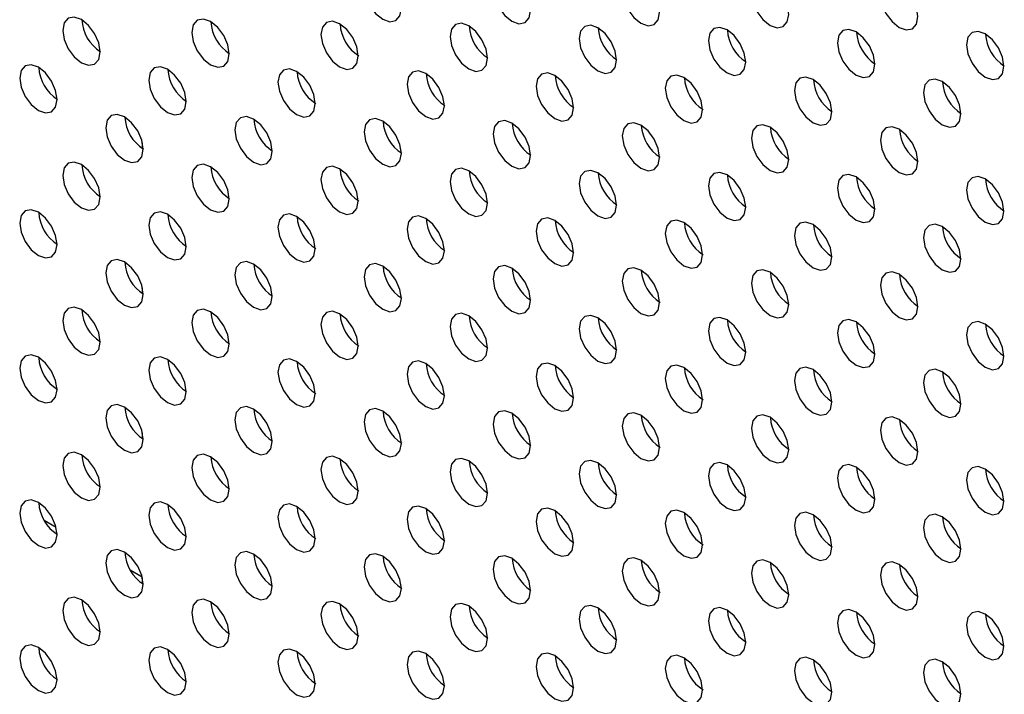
# Model space of a CAD drawing. Header units: millimetres. Extents: x 0 to 844, y -2 to 552.
# Tile 139 of 151: x 676.49 to 680.92, y 437.43 to 440.47. Entities that reach past the tile are written whole.
import ezdxf

# ---------------------------------------------------------------- set-up
doc = ezdxf.new("R2010")
doc.units = ezdxf.units.MM

msp = doc.modelspace()

# ---------------------------------------------------------------- linework, layer by layer
at = {"color": 7, "linetype": 'Continuous', "lineweight": 25}
for p, q in [((677.0399, 439.8918), (677.0399, 439.917)), ((677.0399, 439.2384), (677.0399, 439.2637)), ((677.0399, 438.5851), (677.0399, 438.6104)), ((676.5967, 438.2169), (676.6509, 438.1856)), ((676.9846, 437.993), (677.0388, 437.9617)), ((677.0399, 437.9318), (677.0399, 437.9571))]:
    msp.add_line(p, q, dxfattribs=at)
at = {"color": 7, "linetype": 'Continuous', "lineweight": 25, "flags": 128}
for points in [[(678.2071, 440.5225), (678.2007, 440.5634), (678.1824, 440.6055), (678.1551, 440.6423), (678.1229, 440.6683), (678.0907, 440.6795), (678.0634, 440.6742), (678.0451, 440.6532), (678.0387, 440.6197), (678.0451, 440.5788), (678.0634, 440.5368), (678.0907, 440.4999), (678.1229, 440.4739), (678.1551, 440.4627), (678.1824, 440.468), (678.2007, 440.489), (678.2071, 440.5225)], [(678.789, 440.5133), (678.7826, 440.5542), (678.7643, 440.5962), (678.737, 440.6331), (678.7048, 440.6591), (678.6726, 440.6703), (678.6452, 440.665), (678.627, 440.644), (678.6206, 440.6105), (678.627, 440.5696), (678.6452, 440.5275), (678.6726, 440.4906), (678.7048, 440.4646), (678.737, 440.4534), (678.7643, 440.4588), (678.7826, 440.4798), (678.789, 440.5133)], [(679.3708, 440.504), (679.3644, 440.5449), (679.3462, 440.587), (679.3189, 440.6238), (679.2866, 440.6498), (679.2544, 440.661), (679.2271, 440.6557), (679.2089, 440.6347), (679.2025, 440.6012), (679.2089, 440.5603), (679.2271, 440.5182), (679.2544, 440.4814), (679.2866, 440.4554), (679.3189, 440.4442), (679.3462, 440.4495), (679.3644, 440.4705), (679.3708, 440.504)], [(679.9527, 440.4948), (679.9463, 440.5357), (679.9281, 440.5777), (679.9008, 440.6146), (679.8685, 440.6406), (679.8363, 440.6518), (679.809, 440.6465), (679.7908, 440.6255), (679.7843, 440.592), (679.7908, 440.5511), (679.809, 440.509), (679.8363, 440.4721), (679.8685, 440.4461), (679.9008, 440.4349), (679.9281, 440.4402), (679.9463, 440.4613), (679.9527, 440.4948)], [(680.5346, 440.4855), (680.5282, 440.5264), (680.5099, 440.5685), (680.4826, 440.6053), (680.4504, 440.6313), (680.4182, 440.6425), (680.3909, 440.6372), (680.3726, 440.6162), (680.3662, 440.5827), (680.3726, 440.5418), (680.3909, 440.4997), (680.4182, 440.4629), (680.4504, 440.4369), (680.4826, 440.4257), (680.5099, 440.431), (680.5282, 440.452), (680.5346, 440.4855)], [(676.8494, 440.3263), (676.843, 440.3672), (676.8247, 440.4093), (676.7974, 440.4462), (676.7652, 440.4722), (676.733, 440.4834), (676.7057, 440.4781), (676.6874, 440.457), (676.681, 440.4235), (676.6874, 440.3826), (676.7057, 440.3406), (676.733, 440.3037), (676.7652, 440.2777), (676.7974, 440.2665), (676.8247, 440.2718), (676.843, 440.2928), (676.8494, 440.3263)], [(677.4312, 440.3171), (677.4248, 440.358), (677.4066, 440.4001), (677.3793, 440.4369), (677.347, 440.4629), (677.3148, 440.4741), (677.2875, 440.4688), (677.2693, 440.4478), (677.2629, 440.4143), (677.2693, 440.3734), (677.2875, 440.3313), (677.3148, 440.2945), (677.347, 440.2685), (677.3793, 440.2573), (677.4066, 440.2626), (677.4248, 440.2836), (677.4312, 440.3171)], [(678.0131, 440.3078), (678.0067, 440.3487), (677.9885, 440.3908), (677.9612, 440.4277), (677.9289, 440.4537), (677.8967, 440.4649), (677.8694, 440.4595), (677.8512, 440.4385), (677.8448, 440.405), (677.8512, 440.3641), (677.8694, 440.3221), (677.8967, 440.2852), (677.9289, 440.2592), (677.9612, 440.248), (677.9885, 440.2533), (678.0067, 440.2743), (678.0131, 440.3078)], [(678.595, 440.2986), (678.5886, 440.3395), (678.5703, 440.3816), (678.543, 440.4184), (678.5108, 440.4444), (678.4786, 440.4556), (678.4513, 440.4503), (678.433, 440.4293), (678.4266, 440.3958), (678.433, 440.3549), (678.4513, 440.3128), (678.4786, 440.276), (678.5108, 440.25), (678.543, 440.2388), (678.5703, 440.2441), (678.5886, 440.2651), (678.595, 440.2986)], [(679.1769, 440.2893), (679.1705, 440.3302), (679.1522, 440.3723), (679.1249, 440.4091), (679.0927, 440.4351), (679.0605, 440.4463), (679.0332, 440.441), (679.0149, 440.42), (679.0085, 440.3865), (679.0149, 440.3456), (679.0332, 440.3035), (679.0605, 440.2667), (679.0927, 440.2407), (679.1249, 440.2295), (679.1522, 440.2348), (679.1705, 440.2558), (679.1769, 440.2893)], [(679.7588, 440.2801), (679.7523, 440.321), (679.7341, 440.3631), (679.7068, 440.3999), (679.6746, 440.4259), (679.6423, 440.4371), (679.615, 440.4318), (679.5968, 440.4108), (679.5904, 440.3773), (679.5968, 440.3364), (679.615, 440.2943), (679.6423, 440.2575), (679.6746, 440.2315), (679.7068, 440.2203), (679.7341, 440.2256), (679.7523, 440.2466), (679.7588, 440.2801)], [(680.3406, 440.2708), (680.3342, 440.3117), (680.316, 440.3538), (680.2887, 440.3906), (680.2565, 440.4166), (680.2242, 440.4278), (680.1969, 440.4225), (680.1787, 440.4015), (680.1723, 440.368), (680.1787, 440.3271), (680.1969, 440.285), (680.2242, 440.2482), (680.2565, 440.2222), (680.2887, 440.211), (680.316, 440.2163), (680.3342, 440.2373), (680.3406, 440.2708)], [(680.9225, 440.2616), (680.9161, 440.3025), (680.8979, 440.3446), (680.8705, 440.3814), (680.8383, 440.4074), (680.8061, 440.4186), (680.7788, 440.4133), (680.7605, 440.3923), (680.7541, 440.3588), (680.7605, 440.3179), (680.7788, 440.2758), (680.8061, 440.239), (680.8383, 440.213), (680.8705, 440.2018), (680.8979, 440.2071), (680.9161, 440.2281), (680.9225, 440.2616)], [(676.6554, 440.1117), (676.649, 440.1526), (676.6307, 440.1946), (676.6034, 440.2315), (676.5712, 440.2575), (676.539, 440.2687), (676.5117, 440.2634), (676.4934, 440.2424), (676.487, 440.2089), (676.4934, 440.168), (676.5117, 440.1259), (676.539, 440.089), (676.5712, 440.063), (676.6034, 440.0518), (676.6307, 440.0572), (676.649, 440.0782), (676.6554, 440.1117)], [(677.2373, 440.1024), (677.2309, 440.1433), (677.2126, 440.1854), (677.1853, 440.2222), (677.1531, 440.2482), (677.1209, 440.2594), (677.0936, 440.2541), (677.0753, 440.2331), (677.0689, 440.1996), (677.0753, 440.1587), (677.0936, 440.1166), (677.1209, 440.0798), (677.1531, 440.0538), (677.1853, 440.0426), (677.2126, 440.0479), (677.2309, 440.0689), (677.2373, 440.1024)], [(677.8192, 440.0932), (677.8128, 440.1341), (677.7945, 440.1761), (677.7672, 440.213), (677.735, 440.239), (677.7028, 440.2502), (677.6754, 440.2449), (677.6572, 440.2239), (677.6508, 440.1904), (677.6572, 440.1495), (677.6754, 440.1074), (677.7028, 440.0705), (677.735, 440.0445), (677.7672, 440.0333), (677.7945, 440.0386), (677.8128, 440.0596), (677.8192, 440.0932)], [(678.4011, 440.0839), (678.3946, 440.1248), (678.3764, 440.1669), (678.3491, 440.2037), (678.3169, 440.2297), (678.2846, 440.2409), (678.2573, 440.2356), (678.2391, 440.2146), (678.2327, 440.1811), (678.2391, 440.1402), (678.2573, 440.0981), (678.2846, 440.0613), (678.3169, 440.0353), (678.3491, 440.0241), (678.3764, 440.0294), (678.3946, 440.0504), (678.4011, 440.0839)], [(678.9829, 440.0746), (678.9765, 440.1155), (678.9583, 440.1576), (678.9309, 440.1945), (678.8987, 440.2205), (678.8665, 440.2317), (678.8392, 440.2264), (678.8209, 440.2054), (678.8145, 440.1718), (678.8209, 440.1309), (678.8392, 440.0889), (678.8665, 440.052), (678.8987, 440.026), (678.9309, 440.0148), (678.9583, 440.0201), (678.9765, 440.0411), (678.9829, 440.0746)], [(679.5648, 440.0654), (679.5584, 440.1063), (679.5401, 440.1484), (679.5128, 440.1852), (679.4806, 440.2112), (679.4484, 440.2224), (679.4211, 440.2171), (679.4028, 440.1961), (679.3964, 440.1626), (679.4028, 440.1217), (679.4211, 440.0796), (679.4484, 440.0428), (679.4806, 440.0168), (679.5128, 440.0056), (679.5401, 440.0109), (679.5584, 440.0319), (679.5648, 440.0654)], [(680.1467, 440.0561), (680.1403, 440.097), (680.122, 440.1391), (680.0947, 440.176), (680.0625, 440.202), (680.0303, 440.2132), (680.003, 440.2079), (679.9847, 440.1868), (679.9783, 440.1533), (679.9847, 440.1124), (680.003, 440.0704), (680.0303, 440.0335), (680.0625, 440.0075), (680.0947, 439.9963), (680.122, 440.0016), (680.1403, 440.0226), (680.1467, 440.0561)], [(680.7286, 440.0469), (680.7222, 440.0878), (680.7039, 440.1299), (680.6766, 440.1667), (680.6444, 440.1927), (680.6122, 440.2039), (680.5848, 440.1986), (680.5666, 440.1776), (680.5602, 440.1441), (680.5666, 440.1032), (680.5848, 440.0611), (680.6122, 440.0243), (680.6444, 439.9983), (680.6766, 439.9871), (680.7039, 439.9924), (680.7222, 440.0134), (680.7286, 440.0469)], [(677.0433, 439.8877), (677.0369, 439.9286), (677.0187, 439.9707), (676.9913, 440.0075), (676.9591, 440.0335), (676.9269, 440.0447), (676.8996, 440.0394), (676.8814, 440.0184), (676.8749, 439.9849), (676.8814, 439.944), (676.8996, 439.9019), (676.9269, 439.8651), (676.9591, 439.8391), (676.9913, 439.8279), (677.0187, 439.8332), (677.0369, 439.8542), (677.0433, 439.8877)], [(677.6252, 439.8785), (677.6188, 439.9194), (677.6006, 439.9614), (677.5732, 439.9983), (677.541, 440.0243), (677.5088, 440.0355), (677.4815, 440.0302), (677.4632, 440.0092), (677.4568, 439.9757), (677.4632, 439.9348), (677.4815, 439.8927), (677.5088, 439.8558), (677.541, 439.8298), (677.5732, 439.8186), (677.6006, 439.8239), (677.6188, 439.845), (677.6252, 439.8785)], [(678.2071, 439.8692), (678.2007, 439.9101), (678.1824, 439.9522), (678.1551, 439.989), (678.1229, 440.015), (678.0907, 440.0262), (678.0634, 440.0209), (678.0451, 439.9999), (678.0387, 439.9664), (678.0451, 439.9255), (678.0634, 439.8834), (678.0907, 439.8466), (678.1229, 439.8206), (678.1551, 439.8094), (678.1824, 439.8147), (678.2007, 439.8357), (678.2071, 439.8692)], [(678.789, 439.86), (678.7826, 439.9009), (678.7643, 439.9429), (678.737, 439.9798), (678.7048, 440.0058), (678.6726, 440.017), (678.6452, 440.0117), (678.627, 439.9907), (678.6206, 439.9572), (678.627, 439.9163), (678.6452, 439.8742), (678.6726, 439.8373), (678.7048, 439.8113), (678.737, 439.8001), (678.7643, 439.8054), (678.7826, 439.8264), (678.789, 439.86)], [(679.3708, 439.8507), (679.3644, 439.8916), (679.3462, 439.9337), (679.3189, 439.9705), (679.2866, 439.9965), (679.2544, 440.0077), (679.2271, 440.0024), (679.2089, 439.9814), (679.2025, 439.9479), (679.2089, 439.907), (679.2271, 439.8649), (679.2544, 439.8281), (679.2866, 439.8021), (679.3189, 439.7909), (679.3462, 439.7962), (679.3644, 439.8172), (679.3708, 439.8507)], [(679.9527, 439.8414), (679.9463, 439.8823), (679.9281, 439.9244), (679.9008, 439.9613), (679.8685, 439.9873), (679.8363, 439.9985), (679.809, 439.9932), (679.7908, 439.9722), (679.7843, 439.9386), (679.7908, 439.8977), (679.809, 439.8557), (679.8363, 439.8188), (679.8685, 439.7928), (679.9008, 439.7816), (679.9281, 439.7869), (679.9463, 439.8079), (679.9527, 439.8414)], [(680.5346, 439.8322), (680.5282, 439.8731), (680.5099, 439.9152), (680.4826, 439.952), (680.4504, 439.978), (680.4182, 439.9892), (680.3909, 439.9839), (680.3726, 439.9629), (680.3662, 439.9294), (680.3726, 439.8885), (680.3909, 439.8464), (680.4182, 439.8096), (680.4504, 439.7836), (680.4826, 439.7724), (680.5099, 439.7777), (680.5282, 439.7987), (680.5346, 439.8322)], [(676.8494, 439.673), (676.843, 439.7139), (676.8247, 439.756), (676.7974, 439.7928), (676.7652, 439.8188), (676.733, 439.83), (676.7057, 439.8247), (676.6874, 439.8037), (676.681, 439.7702), (676.6874, 439.7293), (676.7057, 439.6872), (676.733, 439.6504), (676.7652, 439.6244), (676.7974, 439.6132), (676.8247, 439.6185), (676.843, 439.6395), (676.8494, 439.673)], [(677.4312, 439.6638), (677.4248, 439.7047), (677.4066, 439.7468), (677.3793, 439.7836), (677.347, 439.8096), (677.3148, 439.8208), (677.2875, 439.8155), (677.2693, 439.7945), (677.2629, 439.761), (677.2693, 439.7201), (677.2875, 439.678), (677.3148, 439.6412), (677.347, 439.6152), (677.3793, 439.604), (677.4066, 439.6093), (677.4248, 439.6303), (677.4312, 439.6638)], [(678.0131, 439.6545), (678.0067, 439.6954), (677.9885, 439.7375), (677.9612, 439.7743), (677.9289, 439.8003), (677.8967, 439.8115), (677.8694, 439.8062), (677.8512, 439.7852), (677.8448, 439.7517), (677.8512, 439.7108), (677.8694, 439.6687), (677.8967, 439.6319), (677.9289, 439.6059), (677.9612, 439.5947), (677.9885, 439.6), (678.0067, 439.621), (678.0131, 439.6545)], [(678.595, 439.6453), (678.5886, 439.6862), (678.5703, 439.7283), (678.543, 439.7651), (678.5108, 439.7911), (678.4786, 439.8023), (678.4513, 439.797), (678.433, 439.776), (678.4266, 439.7425), (678.433, 439.7016), (678.4513, 439.6595), (678.4786, 439.6227), (678.5108, 439.5967), (678.543, 439.5855), (678.5703, 439.5908), (678.5886, 439.6118), (678.595, 439.6453)], [(679.1769, 439.636), (679.1705, 439.6769), (679.1522, 439.719), (679.1249, 439.7558), (679.0927, 439.7818), (679.0605, 439.793), (679.0332, 439.7877), (679.0149, 439.7667), (679.0085, 439.7332), (679.0149, 439.6923), (679.0332, 439.6502), (679.0605, 439.6134), (679.0927, 439.5874), (679.1249, 439.5762), (679.1522, 439.5815), (679.1705, 439.6025), (679.1769, 439.636)], [(679.7588, 439.6268), (679.7523, 439.6677), (679.7341, 439.7097), (679.7068, 439.7466), (679.6746, 439.7726), (679.6423, 439.7838), (679.615, 439.7785), (679.5968, 439.7575), (679.5904, 439.724), (679.5968, 439.6831), (679.615, 439.641), (679.6423, 439.6041), (679.6746, 439.5781), (679.7068, 439.5669), (679.7341, 439.5723), (679.7523, 439.5933), (679.7588, 439.6268)], [(680.3406, 439.6175), (680.3342, 439.6584), (680.316, 439.7005), (680.2887, 439.7373), (680.2565, 439.7633), (680.2242, 439.7745), (680.1969, 439.7692), (680.1787, 439.7482), (680.1723, 439.7147), (680.1787, 439.6738), (680.1969, 439.6317), (680.2242, 439.5949), (680.2565, 439.5689), (680.2887, 439.5577), (680.316, 439.563), (680.3342, 439.584), (680.3406, 439.6175)], [(680.9225, 439.6083), (680.9161, 439.6492), (680.8979, 439.6912), (680.8705, 439.7281), (680.8383, 439.7541), (680.8061, 439.7653), (680.7788, 439.76), (680.7605, 439.739), (680.7541, 439.7055), (680.7605, 439.6646), (680.7788, 439.6225), (680.8061, 439.5856), (680.8383, 439.5596), (680.8705, 439.5484), (680.8979, 439.5537), (680.9161, 439.5748), (680.9225, 439.6083)], [(676.6554, 439.4583), (676.649, 439.4993), (676.6307, 439.5413), (676.6034, 439.5782), (676.5712, 439.6042), (676.539, 439.6154), (676.5117, 439.6101), (676.4934, 439.5891), (676.487, 439.5556), (676.4934, 439.5146), (676.5117, 439.4726), (676.539, 439.4357), (676.5712, 439.4097), (676.6034, 439.3985), (676.6307, 439.4038), (676.649, 439.4248), (676.6554, 439.4583)], [(677.2373, 439.4491), (677.2309, 439.49), (677.2126, 439.5321), (677.1853, 439.5689), (677.1531, 439.5949), (677.1209, 439.6061), (677.0936, 439.6008), (677.0753, 439.5798), (677.0689, 439.5463), (677.0753, 439.5054), (677.0936, 439.4633), (677.1209, 439.4265), (677.1531, 439.4005), (677.1853, 439.3893), (677.2126, 439.3946), (677.2309, 439.4156), (677.2373, 439.4491)], [(677.8192, 439.4398), (677.8128, 439.4807), (677.7945, 439.5228), (677.7672, 439.5597), (677.735, 439.5857), (677.7028, 439.5969), (677.6754, 439.5916), (677.6572, 439.5705), (677.6508, 439.537), (677.6572, 439.4961), (677.6754, 439.4541), (677.7028, 439.4172), (677.735, 439.3912), (677.7672, 439.38), (677.7945, 439.3853), (677.8128, 439.4063), (677.8192, 439.4398)], [(678.4011, 439.4306), (678.3946, 439.4715), (678.3764, 439.5136), (678.3491, 439.5504), (678.3169, 439.5764), (678.2846, 439.5876), (678.2573, 439.5823), (678.2391, 439.5613), (678.2327, 439.5278), (678.2391, 439.4869), (678.2573, 439.4448), (678.2846, 439.408), (678.3169, 439.382), (678.3491, 439.3708), (678.3764, 439.3761), (678.3946, 439.3971), (678.4011, 439.4306)], [(678.9829, 439.4213), (678.9765, 439.4622), (678.9583, 439.5043), (678.9309, 439.5412), (678.8987, 439.5672), (678.8665, 439.5784), (678.8392, 439.573), (678.8209, 439.552), (678.8145, 439.5185), (678.8209, 439.4776), (678.8392, 439.4356), (678.8665, 439.3987), (678.8987, 439.3727), (678.9309, 439.3615), (678.9583, 439.3668), (678.9765, 439.3878), (678.9829, 439.4213)], [(679.5648, 439.4121), (679.5584, 439.453), (679.5401, 439.495), (679.5128, 439.5319), (679.4806, 439.5579), (679.4484, 439.5691), (679.4211, 439.5638), (679.4028, 439.5428), (679.3964, 439.5093), (679.4028, 439.4684), (679.4211, 439.4263), (679.4484, 439.3895), (679.4806, 439.3635), (679.5128, 439.3523), (679.5401, 439.3576), (679.5584, 439.3786), (679.5648, 439.4121)], [(680.1467, 439.4028), (680.1403, 439.4437), (680.122, 439.4858), (680.0947, 439.5226), (680.0625, 439.5486), (680.0303, 439.5598), (680.003, 439.5545), (679.9847, 439.5335), (679.9783, 439.5), (679.9847, 439.4591), (680.003, 439.417), (680.0303, 439.3802), (680.0625, 439.3542), (680.0947, 439.343), (680.122, 439.3483), (680.1403, 439.3693), (680.1467, 439.4028)], [(680.7286, 439.3936), (680.7222, 439.4345), (680.7039, 439.4765), (680.6766, 439.5134), (680.6444, 439.5394), (680.6122, 439.5506), (680.5848, 439.5453), (680.5666, 439.5243), (680.5602, 439.4908), (680.5666, 439.4499), (680.5848, 439.4078), (680.6122, 439.3709), (680.6444, 439.3449), (680.6766, 439.3337), (680.7039, 439.3391), (680.7222, 439.3601), (680.7286, 439.3936)], [(677.0433, 439.2344), (677.0369, 439.2753), (677.0187, 439.3174), (676.9913, 439.3542), (676.9591, 439.3802), (676.9269, 439.3914), (676.8996, 439.3861), (676.8814, 439.3651), (676.8749, 439.3316), (676.8814, 439.2907), (676.8996, 439.2486), (676.9269, 439.2118), (676.9591, 439.1858), (676.9913, 439.1746), (677.0187, 439.1799), (677.0369, 439.2009), (677.0433, 439.2344)], [(677.6252, 439.2251), (677.6188, 439.266), (677.6006, 439.3081), (677.5732, 439.345), (677.541, 439.371), (677.5088, 439.3822), (677.4815, 439.3769), (677.4632, 439.3559), (677.4568, 439.3223), (677.4632, 439.2814), (677.4815, 439.2394), (677.5088, 439.2025), (677.541, 439.1765), (677.5732, 439.1653), (677.6006, 439.1706), (677.6188, 439.1916), (677.6252, 439.2251)], [(678.2071, 439.2159), (678.2007, 439.2568), (678.1824, 439.2989), (678.1551, 439.3357), (678.1229, 439.3617), (678.0907, 439.3729), (678.0634, 439.3676), (678.0451, 439.3466), (678.0387, 439.3131), (678.0451, 439.2722), (678.0634, 439.2301), (678.0907, 439.1933), (678.1229, 439.1673), (678.1551, 439.1561), (678.1824, 439.1614), (678.2007, 439.1824), (678.2071, 439.2159)], [(678.789, 439.2066), (678.7826, 439.2475), (678.7643, 439.2896), (678.737, 439.3265), (678.7048, 439.3525), (678.6726, 439.3637), (678.6452, 439.3583), (678.627, 439.3373), (678.6206, 439.3038), (678.627, 439.2629), (678.6452, 439.2209), (678.6726, 439.184), (678.7048, 439.158), (678.737, 439.1468), (678.7643, 439.1521), (678.7826, 439.1731), (678.789, 439.2066)], [(679.3708, 439.1974), (679.3644, 439.2383), (679.3462, 439.2804), (679.3189, 439.3172), (679.2866, 439.3432), (679.2544, 439.3544), (679.2271, 439.3491), (679.2089, 439.3281), (679.2025, 439.2946), (679.2089, 439.2537), (679.2271, 439.2116), (679.2544, 439.1748), (679.2866, 439.1488), (679.3189, 439.1376), (679.3462, 439.1429), (679.3644, 439.1639), (679.3708, 439.1974)], [(679.9527, 439.1881), (679.9463, 439.229), (679.9281, 439.2711), (679.9008, 439.3079), (679.8685, 439.3339), (679.8363, 439.3451), (679.809, 439.3398), (679.7908, 439.3188), (679.7843, 439.2853), (679.7908, 439.2444), (679.809, 439.2024), (679.8363, 439.1655), (679.8685, 439.1395), (679.9008, 439.1283), (679.9281, 439.1336), (679.9463, 439.1546), (679.9527, 439.1881)], [(680.5346, 439.1789), (680.5282, 439.2198), (680.5099, 439.2619), (680.4826, 439.2987), (680.4504, 439.3247), (680.4182, 439.3359), (680.3909, 439.3306), (680.3726, 439.3096), (680.3662, 439.2761), (680.3726, 439.2352), (680.3909, 439.1931), (680.4182, 439.1563), (680.4504, 439.1303), (680.4826, 439.1191), (680.5099, 439.1244), (680.5282, 439.1454), (680.5346, 439.1789)], [(676.8494, 439.0197), (676.843, 439.0606), (676.8247, 439.1027), (676.7974, 439.1395), (676.7652, 439.1655), (676.733, 439.1767), (676.7057, 439.1714), (676.6874, 439.1504), (676.681, 439.1169), (676.6874, 439.076), (676.7057, 439.0339), (676.733, 438.9971), (676.7652, 438.9711), (676.7974, 438.9599), (676.8247, 438.9652), (676.843, 438.9862), (676.8494, 439.0197)], [(677.4312, 439.0105), (677.4248, 439.0514), (677.4066, 439.0934), (677.3793, 439.1303), (677.347, 439.1563), (677.3148, 439.1675), (677.2875, 439.1622), (677.2693, 439.1412), (677.2629, 439.1077), (677.2693, 439.0668), (677.2875, 439.0247), (677.3148, 438.9878), (677.347, 438.9618), (677.3793, 438.9506), (677.4066, 438.956), (677.4248, 438.977), (677.4312, 439.0105)], [(678.0131, 439.0012), (678.0067, 439.0421), (677.9885, 439.0842), (677.9612, 439.121), (677.9289, 439.147), (677.8967, 439.1582), (677.8694, 439.1529), (677.8512, 439.1319), (677.8448, 439.0984), (677.8512, 439.0575), (677.8694, 439.0154), (677.8967, 438.9786), (677.9289, 438.9526), (677.9612, 438.9414), (677.9885, 438.9467), (678.0067, 438.9677), (678.0131, 439.0012)], [(678.595, 438.992), (678.5886, 439.0329), (678.5703, 439.0749), (678.543, 439.1118), (678.5108, 439.1378), (678.4786, 439.149), (678.4513, 439.1437), (678.433, 439.1227), (678.4266, 439.0892), (678.433, 439.0483), (678.4513, 439.0062), (678.4786, 438.9693), (678.5108, 438.9433), (678.543, 438.9321), (678.5703, 438.9374), (678.5886, 438.9585), (678.595, 438.992)], [(679.1769, 438.9827), (679.1705, 439.0236), (679.1522, 439.0657), (679.1249, 439.1025), (679.0927, 439.1285), (679.0605, 439.1397), (679.0332, 439.1344), (679.0149, 439.1134), (679.0085, 439.0799), (679.0149, 439.039), (679.0332, 438.9969), (679.0605, 438.9601), (679.0927, 438.9341), (679.1249, 438.9229), (679.1522, 438.9282), (679.1705, 438.9492), (679.1769, 438.9827)], [(679.7588, 438.9735), (679.7523, 439.0144), (679.7341, 439.0564), (679.7068, 439.0933), (679.6746, 439.1193), (679.6423, 439.1305), (679.615, 439.1252), (679.5968, 439.1042), (679.5904, 439.0707), (679.5968, 439.0298), (679.615, 438.9877), (679.6423, 438.9508), (679.6746, 438.9248), (679.7068, 438.9136), (679.7341, 438.9189), (679.7523, 438.9399), (679.7588, 438.9735)], [(680.3406, 438.9642), (680.3342, 439.0051), (680.316, 439.0472), (680.2887, 439.084), (680.2565, 439.11), (680.2242, 439.1212), (680.1969, 439.1159), (680.1787, 439.0949), (680.1723, 439.0614), (680.1787, 439.0205), (680.1969, 438.9784), (680.2242, 438.9416), (680.2565, 438.9156), (680.2887, 438.9044), (680.316, 438.9097), (680.3342, 438.9307), (680.3406, 438.9642)], [(680.9225, 438.9549), (680.9161, 438.9958), (680.8979, 439.0379), (680.8705, 439.0748), (680.8383, 439.1008), (680.8061, 439.112), (680.7788, 439.1067), (680.7605, 439.0857), (680.7541, 439.0521), (680.7605, 439.0112), (680.7788, 438.9692), (680.8061, 438.9323), (680.8383, 438.9063), (680.8705, 438.8951), (680.8979, 438.9004), (680.9161, 438.9214), (680.9225, 438.9549)], [(676.6554, 438.805), (676.649, 438.8459), (676.6307, 438.888), (676.6034, 438.9249), (676.5712, 438.9509), (676.539, 438.9621), (676.5117, 438.9567), (676.4934, 438.9357), (676.487, 438.9022), (676.4934, 438.8613), (676.5117, 438.8193), (676.539, 438.7824), (676.5712, 438.7564), (676.6034, 438.7452), (676.6307, 438.7505), (676.649, 438.7715), (676.6554, 438.805)], [(677.2373, 438.7958), (677.2309, 438.8367), (677.2126, 438.8787), (677.1853, 438.9156), (677.1531, 438.9416), (677.1209, 438.9528), (677.0936, 438.9475), (677.0753, 438.9265), (677.0689, 438.893), (677.0753, 438.8521), (677.0936, 438.81), (677.1209, 438.7732), (677.1531, 438.7472), (677.1853, 438.736), (677.2126, 438.7413), (677.2309, 438.7623), (677.2373, 438.7958)], [(677.8192, 438.7865), (677.8128, 438.8274), (677.7945, 438.8695), (677.7672, 438.9063), (677.735, 438.9323), (677.7028, 438.9435), (677.6754, 438.9382), (677.6572, 438.9172), (677.6508, 438.8837), (677.6572, 438.8428), (677.6754, 438.8007), (677.7028, 438.7639), (677.735, 438.7379), (677.7672, 438.7267), (677.7945, 438.732), (677.8128, 438.753), (677.8192, 438.7865)], [(678.4011, 438.7773), (678.3946, 438.8182), (678.3764, 438.8602), (678.3491, 438.8971), (678.3169, 438.9231), (678.2846, 438.9343), (678.2573, 438.929), (678.2391, 438.908), (678.2327, 438.8745), (678.2391, 438.8336), (678.2573, 438.7915), (678.2846, 438.7546), (678.3169, 438.7286), (678.3491, 438.7174), (678.3764, 438.7228), (678.3946, 438.7438), (678.4011, 438.7773)], [(678.9829, 438.768), (678.9765, 438.8089), (678.9583, 438.851), (678.9309, 438.8878), (678.8987, 438.9138), (678.8665, 438.925), (678.8392, 438.9197), (678.8209, 438.8987), (678.8145, 438.8652), (678.8209, 438.8243), (678.8392, 438.7822), (678.8665, 438.7454), (678.8987, 438.7194), (678.9309, 438.7082), (678.9583, 438.7135), (678.9765, 438.7345), (678.9829, 438.768)], [(679.5648, 438.7588), (679.5584, 438.7997), (679.5401, 438.8417), (679.5128, 438.8786), (679.4806, 438.9046), (679.4484, 438.9158), (679.4211, 438.9105), (679.4028, 438.8895), (679.3964, 438.856), (679.4028, 438.8151), (679.4211, 438.773), (679.4484, 438.7361), (679.4806, 438.7101), (679.5128, 438.6989), (679.5401, 438.7042), (679.5584, 438.7253), (679.5648, 438.7588)], [(680.1467, 438.7495), (680.1403, 438.7904), (680.122, 438.8325), (680.0947, 438.8693), (680.0625, 438.8953), (680.0303, 438.9065), (680.003, 438.9012), (679.9847, 438.8802), (679.9783, 438.8467), (679.9847, 438.8058), (680.003, 438.7637), (680.0303, 438.7269), (680.0625, 438.7009), (680.0947, 438.6897), (680.122, 438.695), (680.1403, 438.716), (680.1467, 438.7495)], [(680.7286, 438.7402), (680.7222, 438.7812), (680.7039, 438.8232), (680.6766, 438.8601), (680.6444, 438.8861), (680.6122, 438.8973), (680.5848, 438.892), (680.5666, 438.871), (680.5602, 438.8375), (680.5666, 438.7965), (680.5848, 438.7545), (680.6122, 438.7176), (680.6444, 438.6916), (680.6766, 438.6804), (680.7039, 438.6857), (680.7222, 438.7067), (680.7286, 438.7402)], [(677.0433, 438.5811), (677.0369, 438.622), (677.0187, 438.6641), (676.9913, 438.7009), (676.9591, 438.7269), (676.9269, 438.7381), (676.8996, 438.7328), (676.8814, 438.7118), (676.8749, 438.6783), (676.8814, 438.6374), (676.8996, 438.5953), (676.9269, 438.5585), (676.9591, 438.5325), (676.9913, 438.5213), (677.0187, 438.5266), (677.0369, 438.5476), (677.0433, 438.5811)], [(677.6252, 438.5718), (677.6188, 438.6127), (677.6006, 438.6548), (677.5732, 438.6917), (677.541, 438.7177), (677.5088, 438.7289), (677.4815, 438.7235), (677.4632, 438.7025), (677.4568, 438.669), (677.4632, 438.6281), (677.4815, 438.5861), (677.5088, 438.5492), (677.541, 438.5232), (677.5732, 438.512), (677.6006, 438.5173), (677.6188, 438.5383), (677.6252, 438.5718)], [(678.2071, 438.5626), (678.2007, 438.6035), (678.1824, 438.6456), (678.1551, 438.6824), (678.1229, 438.7084), (678.0907, 438.7196), (678.0634, 438.7143), (678.0451, 438.6933), (678.0387, 438.6598), (678.0451, 438.6189), (678.0634, 438.5768), (678.0907, 438.54), (678.1229, 438.514), (678.1551, 438.5028), (678.1824, 438.5081), (678.2007, 438.5291), (678.2071, 438.5626)], [(678.789, 438.5533), (678.7826, 438.5942), (678.7643, 438.6363), (678.737, 438.6731), (678.7048, 438.6991), (678.6726, 438.7103), (678.6452, 438.705), (678.627, 438.684), (678.6206, 438.6505), (678.627, 438.6096), (678.6452, 438.5675), (678.6726, 438.5307), (678.7048, 438.5047), (678.737, 438.4935), (678.7643, 438.4988), (678.7826, 438.5198), (678.789, 438.5533)], [(679.3708, 438.5441), (679.3644, 438.585), (679.3462, 438.6271), (679.3189, 438.6639), (679.2866, 438.6899), (679.2544, 438.7011), (679.2271, 438.6958), (679.2089, 438.6748), (679.2025, 438.6413), (679.2089, 438.6004), (679.2271, 438.5583), (679.2544, 438.5215), (679.2866, 438.4955), (679.3189, 438.4843), (679.3462, 438.4896), (679.3644, 438.5106), (679.3708, 438.5441)], [(679.9527, 438.5348), (679.9463, 438.5757), (679.9281, 438.6178), (679.9008, 438.6546), (679.8685, 438.6806), (679.8363, 438.6918), (679.809, 438.6865), (679.7908, 438.6655), (679.7843, 438.632), (679.7908, 438.5911), (679.809, 438.549), (679.8363, 438.5122), (679.8685, 438.4862), (679.9008, 438.475), (679.9281, 438.4803), (679.9463, 438.5013), (679.9527, 438.5348)], [(680.5346, 438.5256), (680.5282, 438.5665), (680.5099, 438.6085), (680.4826, 438.6454), (680.4504, 438.6714), (680.4182, 438.6826), (680.3909, 438.6773), (680.3726, 438.6563), (680.3662, 438.6228), (680.3726, 438.5819), (680.3909, 438.5398), (680.4182, 438.5029), (680.4504, 438.477), (680.4826, 438.4658), (680.5099, 438.4711), (680.5282, 438.4921), (680.5346, 438.5256)], [(676.8494, 438.3664), (676.843, 438.4073), (676.8247, 438.4494), (676.7974, 438.4862), (676.7652, 438.5122), (676.733, 438.5234), (676.7057, 438.5181), (676.6874, 438.4971), (676.681, 438.4636), (676.6874, 438.4227), (676.7057, 438.3806), (676.733, 438.3438), (676.7652, 438.3178), (676.7974, 438.3066), (676.8247, 438.3119), (676.843, 438.3329), (676.8494, 438.3664)], [(677.4312, 438.3572), (677.4248, 438.3981), (677.4066, 438.4401), (677.3793, 438.477), (677.347, 438.503), (677.3148, 438.5142), (677.2875, 438.5089), (677.2693, 438.4879), (677.2629, 438.4544), (677.2693, 438.4135), (677.2875, 438.3714), (677.3148, 438.3345), (677.347, 438.3085), (677.3793, 438.2973), (677.4066, 438.3026), (677.4248, 438.3236), (677.4312, 438.3572)], [(678.0131, 438.3479), (678.0067, 438.3888), (677.9885, 438.4309), (677.9612, 438.4677), (677.9289, 438.4937), (677.8967, 438.5049), (677.8694, 438.4996), (677.8512, 438.4786), (677.8448, 438.4451), (677.8512, 438.4042), (677.8694, 438.3621), (677.8967, 438.3253), (677.9289, 438.2993), (677.9612, 438.2881), (677.9885, 438.2934), (678.0067, 438.3144), (678.0131, 438.3479)], [(678.595, 438.3386), (678.5886, 438.3795), (678.5703, 438.4216), (678.543, 438.4585), (678.5108, 438.4845), (678.4786, 438.4957), (678.4513, 438.4904), (678.433, 438.4694), (678.4266, 438.4358), (678.433, 438.3949), (678.4513, 438.3529), (678.4786, 438.316), (678.5108, 438.29), (678.543, 438.2788), (678.5703, 438.2841), (678.5886, 438.3051), (678.595, 438.3386)], [(679.1769, 438.3294), (679.1705, 438.3703), (679.1522, 438.4124), (679.1249, 438.4492), (679.0927, 438.4752), (679.0605, 438.4864), (679.0332, 438.4811), (679.0149, 438.4601), (679.0085, 438.4266), (679.0149, 438.3857), (679.0332, 438.3436), (679.0605, 438.3068), (679.0927, 438.2808), (679.1249, 438.2696), (679.1522, 438.2749), (679.1705, 438.2959), (679.1769, 438.3294)], [(679.7588, 438.3201), (679.7523, 438.361), (679.7341, 438.4031), (679.7068, 438.44), (679.6746, 438.466), (679.6423, 438.4772), (679.615, 438.4718), (679.5968, 438.4508), (679.5904, 438.4173), (679.5968, 438.3764), (679.615, 438.3344), (679.6423, 438.2975), (679.6746, 438.2715), (679.7068, 438.2603), (679.7341, 438.2656), (679.7523, 438.2866), (679.7588, 438.3201)], [(680.3406, 438.3109), (680.3342, 438.3518), (680.316, 438.3939), (680.2887, 438.4307), (680.2565, 438.4567), (680.2242, 438.4679), (680.1969, 438.4626), (680.1787, 438.4416), (680.1723, 438.4081), (680.1787, 438.3672), (680.1969, 438.3251), (680.2242, 438.2883), (680.2565, 438.2623), (680.2887, 438.2511), (680.316, 438.2564), (680.3342, 438.2774), (680.3406, 438.3109)], [(680.9225, 438.3016), (680.9161, 438.3425), (680.8979, 438.3846), (680.8705, 438.4214), (680.8383, 438.4474), (680.8061, 438.4586), (680.7788, 438.4533), (680.7605, 438.4323), (680.7541, 438.3988), (680.7605, 438.3579), (680.7788, 438.3159), (680.8061, 438.279), (680.8383, 438.253), (680.8705, 438.2418), (680.8979, 438.2471), (680.9161, 438.2681), (680.9225, 438.3016)], [(676.6554, 438.1517), (676.649, 438.1926), (676.6307, 438.2347), (676.6034, 438.2715), (676.5712, 438.2975), (676.539, 438.3087), (676.5117, 438.3034), (676.4934, 438.2824), (676.487, 438.2489), (676.4934, 438.208), (676.5117, 438.1659), (676.539, 438.1291), (676.5712, 438.1031), (676.6034, 438.0919), (676.6307, 438.0972), (676.649, 438.1182), (676.6554, 438.1517)], [(677.2373, 438.1425), (677.2309, 438.1834), (677.2126, 438.2254), (677.1853, 438.2623), (677.1531, 438.2883), (677.1209, 438.2995), (677.0936, 438.2942), (677.0753, 438.2732), (677.0689, 438.2397), (677.0753, 438.1988), (677.0936, 438.1567), (677.1209, 438.1198), (677.1531, 438.0938), (677.1853, 438.0826), (677.2126, 438.0879), (677.2309, 438.109), (677.2373, 438.1425)], [(677.8192, 438.1332), (677.8128, 438.1741), (677.7945, 438.2162), (677.7672, 438.253), (677.735, 438.279), (677.7028, 438.2902), (677.6754, 438.2849), (677.6572, 438.2639), (677.6508, 438.2304), (677.6572, 438.1895), (677.6754, 438.1474), (677.7028, 438.1106), (677.735, 438.0846), (677.7672, 438.0734), (677.7945, 438.0787), (677.8128, 438.0997), (677.8192, 438.1332)], [(678.4011, 438.1239), (678.3946, 438.1649), (678.3764, 438.2069), (678.3491, 438.2438), (678.3169, 438.2698), (678.2846, 438.281), (678.2573, 438.2757), (678.2391, 438.2547), (678.2327, 438.2212), (678.2391, 438.1802), (678.2573, 438.1382), (678.2846, 438.1013), (678.3169, 438.0753), (678.3491, 438.0641), (678.3764, 438.0694), (678.3946, 438.0904), (678.4011, 438.1239)], [(678.9829, 438.1147), (678.9765, 438.1556), (678.9583, 438.1977), (678.9309, 438.2345), (678.8987, 438.2605), (678.8665, 438.2717), (678.8392, 438.2664), (678.8209, 438.2454), (678.8145, 438.2119), (678.8209, 438.171), (678.8392, 438.1289), (678.8665, 438.0921), (678.8987, 438.0661), (678.9309, 438.0549), (678.9583, 438.0602), (678.9765, 438.0812), (678.9829, 438.1147)], [(679.5648, 438.1054), (679.5584, 438.1463), (679.5401, 438.1884), (679.5128, 438.2253), (679.4806, 438.2513), (679.4484, 438.2625), (679.4211, 438.2572), (679.4028, 438.2361), (679.3964, 438.2026), (679.4028, 438.1617), (679.4211, 438.1197), (679.4484, 438.0828), (679.4806, 438.0568), (679.5128, 438.0456), (679.5401, 438.0509), (679.5584, 438.0719), (679.5648, 438.1054)], [(680.1467, 438.0962), (680.1403, 438.1371), (680.122, 438.1792), (680.0947, 438.216), (680.0625, 438.242), (680.0303, 438.2532), (680.003, 438.2479), (679.9847, 438.2269), (679.9783, 438.1934), (679.9847, 438.1525), (680.003, 438.1104), (680.0303, 438.0736), (680.0625, 438.0476), (680.0947, 438.0364), (680.122, 438.0417), (680.1403, 438.0627), (680.1467, 438.0962)], [(680.7286, 438.0869), (680.7222, 438.1278), (680.7039, 438.1699), (680.6766, 438.2068), (680.6444, 438.2328), (680.6122, 438.244), (680.5848, 438.2386), (680.5666, 438.2176), (680.5602, 438.1841), (680.5666, 438.1432), (680.5848, 438.1012), (680.6122, 438.0643), (680.6444, 438.0383), (680.6766, 438.0271), (680.7039, 438.0324), (680.7222, 438.0534), (680.7286, 438.0869)], [(677.0433, 437.9278), (677.0369, 437.9687), (677.0187, 438.0108), (676.9913, 438.0476), (676.9591, 438.0736), (676.9269, 438.0848), (676.8996, 438.0795), (676.8814, 438.0585), (676.8749, 438.025), (676.8814, 437.9841), (676.8996, 437.942), (676.9269, 437.9052), (676.9591, 437.8792), (676.9913, 437.868), (677.0187, 437.8733), (677.0369, 437.8943), (677.0433, 437.9278)], [(677.6252, 437.9185), (677.6188, 437.9594), (677.6006, 438.0015), (677.5732, 438.0383), (677.541, 438.0643), (677.5088, 438.0755), (677.4815, 438.0702), (677.4632, 438.0492), (677.4568, 438.0157), (677.4632, 437.9748), (677.4815, 437.9327), (677.5088, 437.8959), (677.541, 437.8699), (677.5732, 437.8587), (677.6006, 437.864), (677.6188, 437.885), (677.6252, 437.9185)], [(678.2071, 437.9093), (678.2007, 437.9502), (678.1824, 437.9922), (678.1551, 438.0291), (678.1229, 438.0551), (678.0907, 438.0663), (678.0634, 438.061), (678.0451, 438.04), (678.0387, 438.0065), (678.0451, 437.9656), (678.0634, 437.9235), (678.0907, 437.8867), (678.1229, 437.8607), (678.1551, 437.8495), (678.1824, 437.8548), (678.2007, 437.8758), (678.2071, 437.9093)], [(678.789, 437.9), (678.7826, 437.9409), (678.7643, 437.983), (678.737, 438.0198), (678.7048, 438.0458), (678.6726, 438.057), (678.6452, 438.0517), (678.627, 438.0307), (678.6206, 437.9972), (678.627, 437.9563), (678.6452, 437.9142), (678.6726, 437.8774), (678.7048, 437.8514), (678.737, 437.8402), (678.7643, 437.8455), (678.7826, 437.8665), (678.789, 437.9)], [(679.3708, 437.8908), (679.3644, 437.9317), (679.3462, 437.9737), (679.3189, 438.0106), (679.2866, 438.0366), (679.2544, 438.0478), (679.2271, 438.0425), (679.2089, 438.0215), (679.2025, 437.988), (679.2089, 437.9471), (679.2271, 437.905), (679.2544, 437.8681), (679.2866, 437.8421), (679.3189, 437.8309), (679.3462, 437.8363), (679.3644, 437.8573), (679.3708, 437.8908)], [(679.9527, 437.8815), (679.9463, 437.9224), (679.9281, 437.9645), (679.9008, 438.0013), (679.8685, 438.0273), (679.8363, 438.0385), (679.809, 438.0332), (679.7908, 438.0122), (679.7843, 437.9787), (679.7908, 437.9378), (679.809, 437.8957), (679.8363, 437.8589), (679.8685, 437.8329), (679.9008, 437.8217), (679.9281, 437.827), (679.9463, 437.848), (679.9527, 437.8815)], [(680.5346, 437.8723), (680.5282, 437.9132), (680.5099, 437.9552), (680.4826, 437.9921), (680.4504, 438.0181), (680.4182, 438.0293), (680.3909, 438.024), (680.3726, 438.003), (680.3662, 437.9695), (680.3726, 437.9286), (680.3909, 437.8865), (680.4182, 437.8496), (680.4504, 437.8236), (680.4826, 437.8124), (680.5099, 437.8177), (680.5282, 437.8387), (680.5346, 437.8723)], [(676.8494, 437.7131), (676.843, 437.754), (676.8247, 437.7961), (676.7974, 437.8329), (676.7652, 437.8589), (676.733, 437.8701), (676.7057, 437.8648), (676.6874, 437.8438), (676.681, 437.8103), (676.6874, 437.7694), (676.7057, 437.7273), (676.733, 437.6905), (676.7652, 437.6645), (676.7974, 437.6533), (676.8247, 437.6586), (676.843, 437.6796), (676.8494, 437.7131)], [(677.4312, 437.7038), (677.4248, 437.7447), (677.4066, 437.7868), (677.3793, 437.8237), (677.347, 437.8497), (677.3148, 437.8609), (677.2875, 437.8555), (677.2693, 437.8345), (677.2629, 437.801), (677.2693, 437.7601), (677.2875, 437.7181), (677.3148, 437.6812), (677.347, 437.6552), (677.3793, 437.644), (677.4066, 437.6493), (677.4248, 437.6703), (677.4312, 437.7038)], [(678.0131, 437.6946), (678.0067, 437.7355), (677.9885, 437.7776), (677.9612, 437.8144), (677.9289, 437.8404), (677.8967, 437.8516), (677.8694, 437.8463), (677.8512, 437.8253), (677.8448, 437.7918), (677.8512, 437.7509), (677.8694, 437.7088), (677.8967, 437.672), (677.9289, 437.646), (677.9612, 437.6348), (677.9885, 437.6401), (678.0067, 437.6611), (678.0131, 437.6946)], [(678.595, 437.6853), (678.5886, 437.7262), (678.5703, 437.7683), (678.543, 437.8052), (678.5108, 437.8312), (678.4786, 437.8423), (678.4513, 437.837), (678.433, 437.816), (678.4266, 437.7825), (678.433, 437.7416), (678.4513, 437.6996), (678.4786, 437.6627), (678.5108, 437.6367), (678.543, 437.6255), (678.5703, 437.6308), (678.5886, 437.6518), (678.595, 437.6853)], [(679.1769, 437.6761), (679.1705, 437.717), (679.1522, 437.759), (679.1249, 437.7959), (679.0927, 437.8219), (679.0605, 437.8331), (679.0332, 437.8278), (679.0149, 437.8068), (679.0085, 437.7733), (679.0149, 437.7324), (679.0332, 437.6903), (679.0605, 437.6534), (679.0927, 437.6274), (679.1249, 437.6163), (679.1522, 437.6216), (679.1705, 437.6426), (679.1769, 437.6761)], [(679.7588, 437.6668), (679.7523, 437.7077), (679.7341, 437.7498), (679.7068, 437.7866), (679.6746, 437.8126), (679.6423, 437.8238), (679.615, 437.8185), (679.5968, 437.7975), (679.5904, 437.764), (679.5968, 437.7231), (679.615, 437.681), (679.6423, 437.6442), (679.6746, 437.6182), (679.7068, 437.607), (679.7341, 437.6123), (679.7523, 437.6333), (679.7588, 437.6668)], [(680.3406, 437.6576), (680.3342, 437.6985), (680.316, 437.7405), (680.2887, 437.7774), (680.2565, 437.8034), (680.2242, 437.8146), (680.1969, 437.8093), (680.1787, 437.7883), (680.1723, 437.7548), (680.1787, 437.7139), (680.1969, 437.6718), (680.2242, 437.6349), (680.2565, 437.6089), (680.2887, 437.5977), (680.316, 437.603), (680.3342, 437.6241), (680.3406, 437.6576)], [(680.9225, 437.6483), (680.9161, 437.6892), (680.8979, 437.7313), (680.8705, 437.7681), (680.8383, 437.7941), (680.8061, 437.8053), (680.7788, 437.8), (680.7605, 437.779), (680.7541, 437.7455), (680.7605, 437.7046), (680.7788, 437.6625), (680.8061, 437.6257), (680.8383, 437.5997), (680.8705, 437.5885), (680.8979, 437.5938), (680.9161, 437.6148), (680.9225, 437.6483)], [(676.6554, 437.4984), (676.649, 437.5393), (676.6307, 437.5814), (676.6034, 437.6182), (676.5712, 437.6442), (676.539, 437.6554), (676.5117, 437.6501), (676.4934, 437.6291), (676.487, 437.5956), (676.4934, 437.5547), (676.5117, 437.5126), (676.539, 437.4758), (676.5712, 437.4498), (676.6034, 437.4386), (676.6307, 437.4439), (676.649, 437.4649), (676.6554, 437.4984)], [(677.2373, 437.4891), (677.2309, 437.53), (677.2126, 437.5721), (677.1853, 437.609), (677.1531, 437.635), (677.1209, 437.6462), (677.0936, 437.6409), (677.0753, 437.6199), (677.0689, 437.5863), (677.0753, 437.5454), (677.0936, 437.5034), (677.1209, 437.4665), (677.1531, 437.4405), (677.1853, 437.4293), (677.2126, 437.4346), (677.2309, 437.4556), (677.2373, 437.4891)], [(677.8192, 437.4799), (677.8128, 437.5208), (677.7945, 437.5629), (677.7672, 437.5997), (677.735, 437.6257), (677.7028, 437.6369), (677.6754, 437.6316), (677.6572, 437.6106), (677.6508, 437.5771), (677.6572, 437.5362), (677.6754, 437.4941), (677.7028, 437.4573), (677.735, 437.4313), (677.7672, 437.4201), (677.7945, 437.4254), (677.8128, 437.4464), (677.8192, 437.4799)], [(678.4011, 437.4706), (678.3946, 437.5115), (678.3764, 437.5536), (678.3491, 437.5905), (678.3169, 437.6165), (678.2846, 437.6277), (678.2573, 437.6223), (678.2391, 437.6013), (678.2327, 437.5678), (678.2391, 437.5269), (678.2573, 437.4849), (678.2846, 437.448), (678.3169, 437.422), (678.3491, 437.4108), (678.3764, 437.4161), (678.3946, 437.4371), (678.4011, 437.4706)], [(678.9829, 437.4614), (678.9765, 437.5023), (678.9583, 437.5444), (678.9309, 437.5812), (678.8987, 437.6072), (678.8665, 437.6184), (678.8392, 437.6131), (678.8209, 437.5921), (678.8145, 437.5586), (678.8209, 437.5177), (678.8392, 437.4756), (678.8665, 437.4388), (678.8987, 437.4128), (678.9309, 437.4016), (678.9583, 437.4069), (678.9765, 437.4279), (678.9829, 437.4614)], [(679.5648, 437.4521), (679.5584, 437.493), (679.5401, 437.5351), (679.5128, 437.5719), (679.4806, 437.5979), (679.4484, 437.6091), (679.4211, 437.6038), (679.4028, 437.5828), (679.3964, 437.5493), (679.4028, 437.5084), (679.4211, 437.4664), (679.4484, 437.4295), (679.4806, 437.4035), (679.5128, 437.3923), (679.5401, 437.3976), (679.5584, 437.4186), (679.5648, 437.4521)], [(680.1467, 437.4429), (680.1403, 437.4838), (680.122, 437.5259), (680.0947, 437.5627), (680.0625, 437.5887), (680.0303, 437.5999), (680.003, 437.5946), (679.9847, 437.5736), (679.9783, 437.5401), (679.9847, 437.4992), (680.003, 437.4571), (680.0303, 437.4203), (680.0625, 437.3943), (680.0947, 437.3831), (680.122, 437.3884), (680.1403, 437.4094), (680.1467, 437.4429)], [(680.7286, 437.4336), (680.7222, 437.4745), (680.7039, 437.5166), (680.6766, 437.5534), (680.6444, 437.5794), (680.6122, 437.5906), (680.5848, 437.5853), (680.5666, 437.5643), (680.5602, 437.5308), (680.5666, 437.4899), (680.5848, 437.4478), (680.6122, 437.411), (680.6444, 437.385), (680.6766, 437.3738), (680.7039, 437.3791), (680.7222, 437.4001), (680.7286, 437.4336)]]:
    msp.add_lwpolyline(points, dxfattribs=at)
at = {"color": 7, "linetype": 'Continuous', "lineweight": 25}
for centre, start, end in [((676.95, 440.4817), 183.3017, 237.3523), ((677.5319, 440.4725), 183.3011, 237.3526), ((678.1138, 440.4632), 183.3012, 237.3528), ((678.6956, 440.454), 183.3017, 237.3523), ((679.2775, 440.4447), 183.3008, 237.3529), ((679.8594, 440.4355), 183.3007, 237.3533), ((680.4413, 440.4262), 183.3013, 237.3528), ((681.0231, 440.417), 183.3008, 237.3529), ((676.756, 440.2671), 183.3017, 237.3523), ((677.3379, 440.2578), 183.3017, 237.3523), ((677.9198, 440.2485), 183.3012, 237.3528), ((678.5017, 440.2393), 183.3017, 237.3523), ((679.0835, 440.23), 183.3017, 237.3523), ((679.6654, 440.2208), 183.3012, 237.3528), ((680.2473, 440.2115), 183.3013, 237.3528), ((680.8292, 440.2023), 183.3013, 237.3528), ((677.1439, 440.0431), 183.3017, 237.3523), ((677.7258, 440.0339), 183.3011, 237.3526), ((678.3077, 440.0246), 183.3017, 237.3523), ((678.8896, 440.0153), 183.3017, 237.3523), ((679.4715, 440.0061), 183.3012, 237.3528), ((680.0533, 439.9968), 183.3012, 237.3528), ((680.6352, 439.9876), 183.3013, 237.3528), ((676.95, 439.8284), 183.3017, 237.3523), ((677.5319, 439.8192), 183.3011, 237.3526), ((678.1138, 439.8099), 183.3012, 237.3528), ((678.6956, 439.8007), 183.3017, 237.3523), ((679.2775, 439.7914), 183.3008, 237.3529), ((679.8594, 439.7822), 183.3012, 237.3528), ((680.4413, 439.7729), 183.3017, 237.3523), ((681.0231, 439.7637), 183.3008, 237.3529), ((676.756, 439.6137), 183.3017, 237.3523), ((677.3379, 439.6045), 183.3017, 237.3523), ((677.9198, 439.5952), 183.3012, 237.3528), ((678.5017, 439.586), 183.3017, 237.3523), ((679.0835, 439.5767), 183.3017, 237.3523), ((679.6654, 439.5675), 183.3012, 237.3528), ((680.2473, 439.5582), 183.3017, 237.3523), ((680.8292, 439.549), 183.3017, 237.3523), ((677.1439, 439.3898), 183.3017, 237.3523), ((677.7258, 439.3805), 183.3011, 237.3526), ((678.3077, 439.3713), 183.3017, 237.3523), ((678.8896, 439.362), 183.3017, 237.3523), ((679.4715, 439.3528), 183.3012, 237.3528), ((680.0533, 439.3435), 183.3012, 237.3528), ((680.6352, 439.3343), 183.3017, 237.3523), ((676.95, 439.1751), 183.3017, 237.3523), ((677.5319, 439.1659), 183.3011, 237.3526), ((678.1138, 439.1566), 183.3012, 237.3528), ((678.6956, 439.1474), 183.3017, 237.3523), ((679.2775, 439.1381), 183.3008, 237.3529), ((679.8594, 439.1288), 183.3012, 237.3528), ((680.4413, 439.1196), 183.3017, 237.3523), ((681.0231, 439.1103), 183.3012, 237.3524), ((676.756, 438.9604), 183.3017, 237.3523), ((677.3379, 438.9512), 183.3017, 237.3523), ((677.9198, 438.9419), 183.3012, 237.3528), ((678.5017, 438.9327), 183.3017, 237.3523), ((679.0835, 438.9234), 183.3017, 237.3523), ((679.6654, 438.9142), 183.3012, 237.3528), ((680.2473, 438.9049), 183.3017, 237.3523), ((680.8292, 438.8956), 183.3017, 237.3523), ((677.1439, 438.7365), 183.3017, 237.3523), ((677.7258, 438.7272), 183.3011, 237.3526), ((678.3077, 438.718), 183.3017, 237.3523), ((678.8896, 438.7087), 183.3017, 237.3523), ((679.4715, 438.6995), 183.3012, 237.3528), ((680.0533, 438.6902), 183.3012, 237.3528), ((680.6352, 438.681), 183.3017, 237.3523), ((676.95, 438.5218), 183.3017, 237.3523), ((677.5319, 438.5125), 183.3011, 237.3526), ((678.1138, 438.5033), 183.3012, 237.3528), ((678.6956, 438.494), 183.3017, 237.3523), ((679.2775, 438.4848), 183.3008, 237.3529), ((679.8594, 438.4755), 183.3012, 237.3528), ((680.4413, 438.4663), 183.3017, 237.3523), ((681.0231, 438.457), 183.3012, 237.3524), ((676.756, 438.3071), 183.3017, 237.3523), ((677.3379, 438.2979), 183.3017, 237.3523), ((677.9198, 438.2886), 183.3012, 237.3528), ((678.5017, 438.2793), 183.3017, 237.3523), ((679.0835, 438.2701), 183.3017, 237.3523), ((679.6654, 438.2608), 183.3012, 237.3528), ((680.2473, 438.2516), 183.3017, 237.3523), ((680.8292, 438.2423), 183.3017, 237.3523), ((677.1439, 438.0832), 183.3017, 237.3523), ((677.7258, 438.0739), 183.3011, 237.3526), ((678.3077, 438.0647), 183.3017, 237.3523), ((678.8896, 438.0554), 183.3017, 237.3523), ((679.4715, 438.0462), 183.3012, 237.3528), ((680.0533, 438.0369), 183.3012, 237.3528), ((680.6352, 438.0277), 183.3017, 237.3523), ((676.95, 437.8685), 183.3017, 237.3523), ((677.5319, 437.8592), 183.3011, 237.3526), ((678.1138, 437.85), 183.3012, 237.3528), ((678.6956, 437.8407), 183.3017, 237.3523), ((679.2775, 437.8315), 183.3008, 237.3529), ((679.8594, 437.8222), 183.3012, 237.3528), ((680.4413, 437.813), 183.3017, 237.3523), ((681.0231, 437.8037), 183.3012, 237.3524), ((676.756, 437.6538), 183.3017, 237.3523), ((677.3379, 437.6445), 183.3017, 237.3523), ((677.9198, 437.6353), 183.3012, 237.3528), ((678.5017, 437.626), 183.3017, 237.3523), ((679.0835, 437.6168), 183.3017, 237.3523), ((679.6654, 437.6075), 183.3012, 237.3528), ((680.2473, 437.5983), 183.3017, 237.3523), ((680.8292, 437.589), 183.3017, 237.3523)]:
    msp.add_arc(centre, 0.1834, start, end, dxfattribs=at)

doc.saveas('drawing.dxf')
